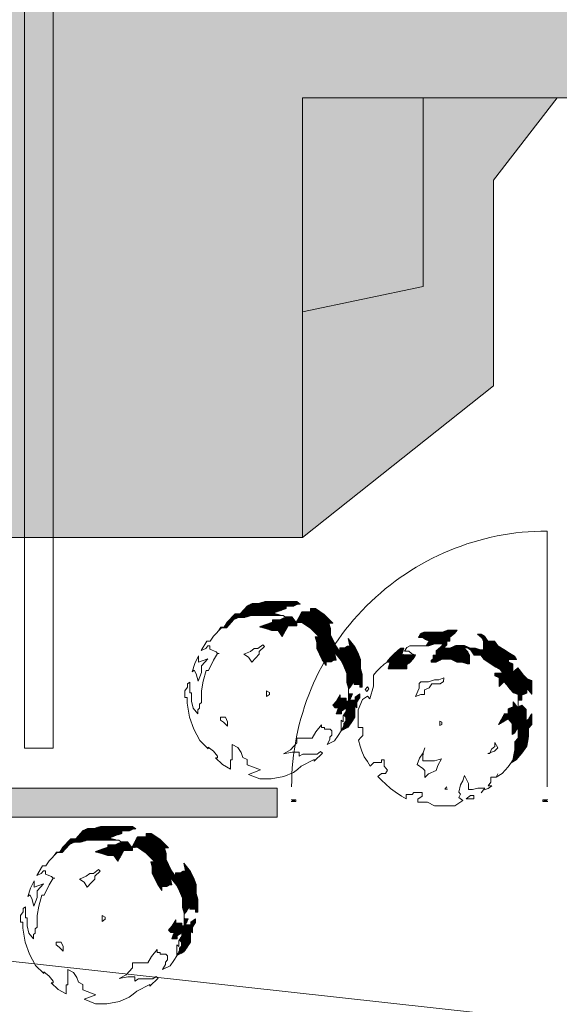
# Model space of a CAD drawing. Header units: millimetres. Extents: x -117530 to 51532, y -61772 to 24900.
# Tile 134 of 175: x -10055 to -8176, y -36134 to -32708. Entities that reach past the tile are written whole.
import ezdxf

# ---------------------------------------------------------------- set-up
doc = ezdxf.new("R2010")
doc.units = ezdxf.units.MM
doc.header["$LTSCALE"] = 254
for name, color, linetype, lineweight in [('aanzicht-borstwering', 7, 'Continuous', 0), ('HATCH_REACTORS', 7, 'Continuous', 0), ('LAYER21', 7, 'Continuous', 0), ('LAYER31', 7, 'Continuous', 0), ('LAYER52', 7, 'Continuous', 0), ('LAYER90', 7, 'Continuous', 0), ('schaduw', 7, 'Continuous', 0)]:
    doc.layers.add(name, color=color, linetype=linetype, lineweight=lineweight)
doc.layers.add('drsn-maaiveld', color=7, linetype='Continuous', lineweight=0, true_color=0x0099ff)
pattern_1 = [(45.0000013, (10.607, -10.607), (10.60660195, -10.6066015), [])]

# ---------------------------------------------------------------- blocks, each defined once
blk = doc.blocks.new('Group-1')
at = {"layer": 'aanzicht-borstwering', "linetype": 'Continuous', "lineweight": 0, "true_color": 0xaaaaaa}
h = blk.add_hatch(color=253, dxfattribs=at)
h.paths.add_polyline_path([(-650362, -221133), (-674621, -221133), (-674621, -263892), (-645303, -263892), (-645303, -264151), (-637368, -264151), (-637368, -258372), (-607025, -258372), (-607025, -250519), (-602819, -249646), (-602819, -243075), (-593502, -243075), (-593502, -247765), (-577297, -247765), (-577297, -219924), (-616282, -219924), (-616282, -218954), (-639366, -218954), (-639366, -218810), (-650362, -218810)])
h.paths.add_polyline_path([(-617351, -249684), (-639221, -249684), (-639221, -245479), (-617351, -245479)])
at = {"layer": 'HATCH_REACTORS', "linetype": 'Continuous', "lineweight": 0}
h = blk.add_hatch(dxfattribs=at)
h.set_pattern_fill('ARKEY_normaala_9_1', style=0, pattern_type=2)
h.set_pattern_definition(pattern_1)
h.paths.add_polyline_path([(-608806, -261084), (-607764, -261084), (-607822, -261064), (-608038, -261007), (-607807, -260920), (-607591, -260848), (-607591, -260762), (-607332, -260762), (-607201, -260697), (-607102, -260690), (-607217, -260604), (-608326, -260604), (-608556, -260676), (-608772, -260676), (-608933, -260748), (-609192, -261036), (-609365, -261036), (-609639, -261324), (-609754, -261496), (-609869, -261496), (-609944, -261620), (-609845, -261516), (-609672, -261516), (-609413, -261228), (-609252, -261156), (-609173, -261156), (-609036, -261156), (-608806, -261084)])
h = blk.add_hatch(dxfattribs=at)
h.set_pattern_fill('ARKEY_normaala_9_1', style=0, pattern_type=2)
h.set_pattern_definition(pattern_1)
h.paths.add_polyline_path([(-605909, -262365), (-605679, -262656), (-605578, -262857), (-605477, -263102), (-605477, -263419), (-605419, -263620), (-605419, -263656), (-605357, -263587), (-605227, -263371), (-605227, -263486), (-605026, -263486), (-605026, -263587), (-604939, -263587), (-604939, -263140), (-604997, -262939), (-604997, -262622), (-605098, -262377), (-605199, -262176), (-605429, -261885), (-605371, -262161), (-605458, -262161), (-605544, -262219), (-605717, -262219), (-605717, -262348), (-605861, -262147), (-605962, -261928), (-606048, -261756), (-606048, -261540), (-606106, -261352), (-605962, -261352), (-606264, -261050), (-606569, -260848), (-606742, -260848), (-606742, -260964), (-607044, -260964), (-607246, -261338), (-607049, -261328), (-606744, -261530), (-606442, -261832), (-606586, -261832), (-606528, -262020), (-606528, -262236), (-606341, -262627), (-606197, -262828), (-606197, -262699), (-606024, -262699), (-605938, -262641), (-605868, -262641), (-605909, -262365)])
h = blk.add_hatch(dxfattribs=at)
h.set_pattern_fill('ARKEY_normaala_9_1', style=0, pattern_type=2)
h.set_pattern_definition(pattern_1)
h.paths.add_polyline_path([(-607726, -261818), (-607524, -261444), (-607222, -261444), (-607222, -261328), (-607246, -261338), (-607390, -261136), (-607606, -261136), (-607582, -261170), (-607668, -261170), (-607812, -261242), (-608071, -261242), (-608071, -261328), (-608287, -261400), (-608518, -261487), (-608302, -261544), (-608086, -261616), (-607870, -261616), (-607726, -261818)])
h = blk.add_hatch(dxfattribs=at)
h.set_pattern_fill('ARKEY_normaala_9_1', style=0, pattern_type=2)
h.set_pattern_definition(pattern_1)
h.paths.add_polyline_path([(-600007, -263385), (-599907, -263500), (-599806, -263644), (-599676, -263776), (-599518, -263834), (-599513, -264031), (-599383, -264031), (-599383, -263858), (-599211, -263786), (-599211, -263613), (-599038, -263829), (-599038, -263354), (-599196, -263296), (-599326, -263164), (-599427, -263020), (-599527, -262905), (-599628, -263006), (-599700, -263078), (-599700, -262920), (-599700, -262776), (-599844, -262704), (-599844, -262617), (-599700, -262617), (-599571, -262617), (-599643, -262502), (-599815, -262401), (-600017, -262272), (-600219, -262142), (-600334, -261984), (-600567, -261984), (-600682, -261811), (-600797, -261739), (-600927, -261739), (-600783, -261868), (-600725, -261984), (-600725, -262286), (-600830, -262280), (-600999, -262228), (-601171, -262228), (-601387, -262128), (-601563, -262128), (-601675, -262128), (-601891, -262228), (-602064, -262228), (-602064, -262171), (-601992, -262113), (-601992, -261984), (-601891, -261984), (-601891, -261840), (-601733, -261710), (-601632, -261595), (-601973, -261603), (-602151, -261667), (-602799, -261667), (-602914, -261724), (-602988, -261854), (-602842, -261854), (-602741, -261926), (-602611, -261984), (-602713, -262147), (-602631, -262147), (-602429, -262075), (-602112, -262075), (-602213, -262190), (-602371, -262320), (-602371, -262464), (-602472, -262464), (-602472, -262593), (-602544, -262651), (-602544, -262708), (-602400, -262708), (-602155, -262608), (-601853, -262608), (-601651, -262708), (-601479, -262708), (-601291, -262766), (-601205, -262766), (-601205, -262464), (-601263, -262348), (-601407, -262219), (-601277, -262219), (-601162, -262291), (-601047, -262464), (-600814, -262464), (-600699, -262622), (-600497, -262752), (-600295, -262881), (-600123, -262982), (-600051, -263097), (-600324, -263097), (-600324, -263184), (-600180, -263256), (-600180, -263558), (-600108, -263486), (-600007, -263385)])
h = blk.add_hatch(dxfattribs=at)
h.set_pattern_fill('ARKEY_normaala_9_1', style=0, pattern_type=2)
h.set_pattern_definition(pattern_1)
h.paths.add_polyline_path([(-604044, -262939), (-603394, -262939), (-603394, -262795), (-603279, -262723), (-603163, -262593), (-603091, -262464), (-603103, -262459), (-603561, -262450), (-603492, -262228), (-603593, -262228), (-603694, -262300), (-603852, -262444), (-603967, -262560), (-604068, -262689), (-604073, -262708), (-603972, -262708), (-604044, -262939)])
h = blk.add_hatch(dxfattribs=at)
h.set_pattern_fill('ARKEY_normaala_9_1', style=0, pattern_type=2)
h.set_pattern_definition(pattern_1)
h.paths.add_polyline_path([(-605506, -264427), (-605596, -264568), (-605573, -264568), (-605515, -264626), (-605515, -264770), (-605587, -264842), (-605587, -264928), (-605679, -265096), (-605429, -264972), (-605299, -264784), (-605199, -264626), (-605199, -264249), (-605127, -264307), (-605127, -264105), (-605026, -263947), (-605026, -263817), (-605184, -263932), (-605184, -264033), (-605371, -264033), (-605285, -263817), (-605400, -263817), (-605419, -263798), (-605419, -264067), (-605506, -264067), (-605506, -263966), (-605707, -263966), (-605707, -263851), (-605837, -264067), (-605967, -264211), (-605880, -264297), (-605765, -264297), (-605851, -264513), (-605664, -264513), (-605664, -264412), (-605506, -264297), (-605506, -264427)])
h = blk.add_hatch(dxfattribs=at)
h.set_pattern_fill('ARKEY_normaala_9_1', style=0, pattern_type=2)
h.set_pattern_definition(pattern_1)
h.paths.add_polyline_path([(-599518, -265360), (-599633, -265490), (-599633, -265778), (-599698, -266122), (-599762, -266213), (-599585, -266107), (-599383, -265876), (-599211, -265632), (-599153, -265298), (-599153, -265010), (-599038, -264880), (-599038, -264506), (-599095, -264592), (-599153, -264693), (-599239, -264751), (-599239, -264362), (-599383, -264204), (-599518, -264285), (-599518, -264410), (-599518, -264309), (-599691, -264111), (-599691, -264266), (-599863, -264338), (-599863, -264511), (-599993, -264511), (-600195, -264885), (-599863, -264684), (-599719, -264842), (-599719, -265000), (-599719, -265231), (-599633, -265173), (-599575, -265072), (-599518, -264986), (-599518, -265159), (-599518, -265360)])
h = blk.add_hatch(dxfattribs=at)
h.set_pattern_fill('ARKEY_normaala_9_1', style=0, pattern_type=2)
h.set_pattern_definition(pattern_1)
h.paths.add_polyline_path([(-614527, -268908), (-613486, -268908), (-613543, -268888), (-613759, -268831), (-613529, -268744), (-613313, -268672), (-613313, -268586), (-613054, -268586), (-612923, -268521), (-612823, -268514), (-612939, -268428), (-614047, -268428), (-614278, -268500), (-614494, -268500), (-614655, -268572), (-614914, -268860), (-615087, -268860), (-615360, -269148), (-615475, -269320), (-615591, -269320), (-615666, -269444), (-615567, -269340), (-615394, -269340), (-615135, -269052), (-614974, -268980), (-614895, -268980), (-614758, -268980), (-614527, -268908)])
h = blk.add_hatch(dxfattribs=at)
h.set_pattern_fill('ARKEY_normaala_9_1', style=0, pattern_type=2)
h.set_pattern_definition(pattern_1)
h.paths.add_polyline_path([(-611631, -270189), (-611400, -270480), (-611299, -270681), (-611199, -270926), (-611199, -271243), (-611141, -271444), (-611141, -271480), (-611079, -271411), (-610949, -271195), (-610949, -271310), (-610747, -271310), (-610747, -271411), (-610661, -271411), (-610661, -270964), (-610719, -270763), (-610719, -270446), (-610819, -270201), (-610920, -270000), (-611151, -269709), (-611093, -269985), (-611179, -269985), (-611266, -270043), (-611439, -270043), (-611439, -270172), (-611583, -269971), (-611683, -269752), (-611770, -269580), (-611770, -269364), (-611827, -269176), (-611683, -269176), (-611986, -268874), (-612291, -268672), (-612463, -268672), (-612463, -268788), (-612766, -268788), (-612967, -269162), (-612771, -269152), (-612466, -269354), (-612163, -269656), (-612307, -269656), (-612250, -269844), (-612250, -270060), (-612063, -270451), (-611919, -270652), (-611919, -270523), (-611746, -270523), (-611659, -270465), (-611590, -270465), (-611631, -270189)])
h = blk.add_hatch(dxfattribs=at)
h.set_pattern_fill('ARKEY_normaala_9_1', style=0, pattern_type=2)
h.set_pattern_definition(pattern_1)
h.paths.add_polyline_path([(-613447, -269642), (-613246, -269268), (-612943, -269268), (-612943, -269152), (-612967, -269162), (-613111, -268960), (-613327, -268960), (-613303, -268994), (-613390, -268994), (-613534, -269066), (-613793, -269066), (-613793, -269152), (-614009, -269224), (-614239, -269311), (-614023, -269368), (-613807, -269440), (-613591, -269440), (-613447, -269642)])
h = blk.add_hatch(dxfattribs=at)
h.set_pattern_fill('ARKEY_normaala_9_1', style=0, pattern_type=2)
h.set_pattern_definition(pattern_1)
h.paths.add_polyline_path([(-611227, -272251), (-611318, -272392), (-611295, -272392), (-611237, -272450), (-611237, -272594), (-611309, -272666), (-611309, -272752), (-611400, -272920), (-611151, -272796), (-611021, -272608), (-610920, -272450), (-610920, -272073), (-610848, -272131), (-610848, -271929), (-610747, -271771), (-610747, -271641), (-610906, -271756), (-610906, -271857), (-611093, -271857), (-611007, -271641), (-611122, -271641), (-611141, -271622), (-611141, -271891), (-611227, -271891), (-611227, -271790), (-611429, -271790), (-611429, -271675), (-611559, -271891), (-611688, -272035), (-611602, -272121), (-611487, -272121), (-611573, -272337), (-611386, -272337), (-611386, -272236), (-611227, -272121), (-611227, -272251)])
at = {"layer": 'schaduw', "linetype": 'Continuous', "lineweight": 0, "true_color": 0x000000}
blk.add_hatch(color=178, dxfattribs=at).paths.add_polyline_path([(-607025, -258372), (-600370, -253101), (-600370, -245940), (-598160, -243075), (-602819, -243075), (-602819, -249646), (-607025, -250519)])
at = {"layer": 'aanzicht-borstwering', "color": 17, "lineweight": 0, "elevation": -28800}
blk.add_lwpolyline([(-650362, -221133), (-674621, -221133), (-674621, -263892), (-645303, -263892), (-645303, -264151), (-637368, -264151), (-637368, -258372), (-607025, -258372), (-607025, -250519), (-602819, -249646), (-602819, -243075), (-593502, -243075), (-593502, -247765), (-577297, -247765), (-577297, -219924), (-616282, -219924), (-616282, -218954), (-639366, -218954), (-639366, -218810), (-650362, -218810)], close=True, dxfattribs=at)
at = {"layer": 'HATCH_REACTORS', "color": 17, "lineweight": 0, "flags": 128}
for points in [[(-608806, -261084), (-607764, -261084), (-607822, -261064), (-608038, -261007), (-607807, -260920), (-607591, -260848), (-607591, -260762), (-607332, -260762), (-607201, -260697), (-607102, -260690), (-607217, -260604), (-608326, -260604), (-608556, -260676), (-608772, -260676), (-608933, -260748), (-609192, -261036), (-609365, -261036), (-609639, -261324), (-609754, -261496), (-609869, -261496), (-609944, -261620), (-609845, -261516), (-609672, -261516), (-609413, -261228), (-609252, -261156), (-609173, -261156), (-609036, -261156), (-608806, -261084)], [(-605909, -262365), (-605679, -262656), (-605578, -262857), (-605477, -263102), (-605477, -263419), (-605419, -263620), (-605419, -263656), (-605357, -263587), (-605227, -263371), (-605227, -263486), (-605026, -263486), (-605026, -263587), (-604939, -263587), (-604939, -263140), (-604997, -262939), (-604997, -262622), (-605098, -262377), (-605199, -262176), (-605429, -261885), (-605371, -262161), (-605458, -262161), (-605544, -262219), (-605717, -262219), (-605717, -262348), (-605861, -262147), (-605962, -261928), (-606048, -261756), (-606048, -261540), (-606106, -261352), (-605962, -261352), (-606264, -261050), (-606569, -260848), (-606742, -260848), (-606742, -260964), (-607044, -260964), (-607246, -261338), (-607049, -261328), (-606744, -261530), (-606442, -261832), (-606586, -261832), (-606528, -262020), (-606528, -262236), (-606341, -262627), (-606197, -262828), (-606197, -262699), (-606024, -262699), (-605938, -262641), (-605868, -262641), (-605909, -262365)], [(-607726, -261818), (-607524, -261444), (-607222, -261444), (-607222, -261328), (-607246, -261338), (-607390, -261136), (-607606, -261136), (-607582, -261170), (-607668, -261170), (-607812, -261242), (-608071, -261242), (-608071, -261328), (-608287, -261400), (-608518, -261487), (-608302, -261544), (-608086, -261616), (-607870, -261616), (-607726, -261818)], [(-600007, -263385), (-599907, -263500), (-599806, -263644), (-599676, -263776), (-599518, -263834), (-599513, -264031), (-599383, -264031), (-599383, -263858), (-599211, -263786), (-599211, -263613), (-599038, -263829), (-599038, -263354), (-599196, -263296), (-599326, -263164), (-599427, -263020), (-599527, -262905), (-599628, -263006), (-599700, -263078), (-599700, -262920), (-599700, -262776), (-599844, -262704), (-599844, -262617), (-599700, -262617), (-599571, -262617), (-599643, -262502), (-599815, -262401), (-600017, -262272), (-600219, -262142), (-600334, -261984), (-600567, -261984), (-600682, -261811), (-600797, -261739), (-600927, -261739), (-600783, -261868), (-600725, -261984), (-600725, -262286), (-600830, -262280), (-600999, -262228), (-601171, -262228), (-601387, -262128), (-601563, -262128), (-601675, -262128), (-601891, -262228), (-602064, -262228), (-602064, -262171), (-601992, -262113), (-601992, -261984), (-601891, -261984), (-601891, -261840), (-601733, -261710), (-601632, -261595), (-601973, -261603), (-602151, -261667), (-602799, -261667), (-602914, -261724), (-602988, -261854), (-602842, -261854), (-602741, -261926), (-602611, -261984), (-602713, -262147), (-602631, -262147), (-602429, -262075), (-602112, -262075), (-602213, -262190), (-602371, -262320), (-602371, -262464), (-602472, -262464), (-602472, -262593), (-602544, -262651), (-602544, -262708), (-602400, -262708), (-602155, -262608), (-601853, -262608), (-601651, -262708), (-601479, -262708), (-601291, -262766), (-601205, -262766), (-601205, -262464), (-601263, -262348), (-601407, -262219), (-601277, -262219), (-601162, -262291), (-601047, -262464), (-600814, -262464), (-600699, -262622), (-600497, -262752), (-600295, -262881), (-600123, -262982), (-600051, -263097), (-600324, -263097), (-600324, -263184), (-600180, -263256), (-600180, -263558), (-600108, -263486), (-600007, -263385)], [(-604044, -262939), (-603394, -262939), (-603394, -262795), (-603279, -262723), (-603163, -262593), (-603091, -262464), (-603103, -262459), (-603561, -262450), (-603492, -262228), (-603593, -262228), (-603694, -262300), (-603852, -262444), (-603967, -262560), (-604068, -262689), (-604073, -262708), (-603972, -262708), (-604044, -262939)], [(-605506, -264427), (-605596, -264568), (-605573, -264568), (-605515, -264626), (-605515, -264770), (-605587, -264842), (-605587, -264928), (-605679, -265096), (-605429, -264972), (-605299, -264784), (-605199, -264626), (-605199, -264249), (-605127, -264307), (-605127, -264105), (-605026, -263947), (-605026, -263817), (-605184, -263932), (-605184, -264033), (-605371, -264033), (-605285, -263817), (-605400, -263817), (-605419, -263798), (-605419, -264067), (-605506, -264067), (-605506, -263966), (-605707, -263966), (-605707, -263851), (-605837, -264067), (-605967, -264211), (-605880, -264297), (-605765, -264297), (-605851, -264513), (-605664, -264513), (-605664, -264412), (-605506, -264297), (-605506, -264427)], [(-599518, -265360), (-599633, -265490), (-599633, -265778), (-599698, -266122), (-599762, -266213), (-599585, -266107), (-599383, -265876), (-599211, -265632), (-599153, -265298), (-599153, -265010), (-599038, -264880), (-599038, -264506), (-599095, -264592), (-599153, -264693), (-599239, -264751), (-599239, -264362), (-599383, -264204), (-599518, -264285), (-599518, -264410), (-599518, -264309), (-599691, -264111), (-599691, -264266), (-599863, -264338), (-599863, -264511), (-599993, -264511), (-600195, -264885), (-599863, -264684), (-599719, -264842), (-599719, -265000), (-599719, -265231), (-599633, -265173), (-599575, -265072), (-599518, -264986), (-599518, -265159), (-599518, -265360)], [(-614527, -268908), (-613486, -268908), (-613543, -268888), (-613759, -268831), (-613529, -268744), (-613313, -268672), (-613313, -268586), (-613054, -268586), (-612923, -268521), (-612823, -268514), (-612939, -268428), (-614047, -268428), (-614278, -268500), (-614494, -268500), (-614655, -268572), (-614914, -268860), (-615087, -268860), (-615360, -269148), (-615475, -269320), (-615591, -269320), (-615666, -269444), (-615567, -269340), (-615394, -269340), (-615135, -269052), (-614974, -268980), (-614895, -268980), (-614758, -268980), (-614527, -268908)], [(-611631, -270189), (-611400, -270480), (-611299, -270681), (-611199, -270926), (-611199, -271243), (-611141, -271444), (-611141, -271480), (-611079, -271411), (-610949, -271195), (-610949, -271310), (-610747, -271310), (-610747, -271411), (-610661, -271411), (-610661, -270964), (-610719, -270763), (-610719, -270446), (-610819, -270201), (-610920, -270000), (-611151, -269709), (-611093, -269985), (-611179, -269985), (-611266, -270043), (-611439, -270043), (-611439, -270172), (-611583, -269971), (-611683, -269752), (-611770, -269580), (-611770, -269364), (-611827, -269176), (-611683, -269176), (-611986, -268874), (-612291, -268672), (-612463, -268672), (-612463, -268788), (-612766, -268788), (-612967, -269162), (-612771, -269152), (-612466, -269354), (-612163, -269656), (-612307, -269656), (-612250, -269844), (-612250, -270060), (-612063, -270451), (-611919, -270652), (-611919, -270523), (-611746, -270523), (-611659, -270465), (-611590, -270465), (-611631, -270189)], [(-613447, -269642), (-613246, -269268), (-612943, -269268), (-612943, -269152), (-612967, -269162), (-613111, -268960), (-613327, -268960), (-613303, -268994), (-613390, -268994), (-613534, -269066), (-613793, -269066), (-613793, -269152), (-614009, -269224), (-614239, -269311), (-614023, -269368), (-613807, -269440), (-613591, -269440), (-613447, -269642)], [(-611227, -272251), (-611318, -272392), (-611295, -272392), (-611237, -272450), (-611237, -272594), (-611309, -272666), (-611309, -272752), (-611400, -272920), (-611151, -272796), (-611021, -272608), (-610920, -272450), (-610920, -272073), (-610848, -272131), (-610848, -271929), (-610747, -271771), (-610747, -271641), (-610906, -271756), (-610906, -271857), (-611093, -271857), (-611007, -271641), (-611122, -271641), (-611141, -271622), (-611141, -271891), (-611227, -271891), (-611227, -271790), (-611429, -271790), (-611429, -271675), (-611559, -271891), (-611688, -272035), (-611602, -272121), (-611487, -272121), (-611573, -272337), (-611386, -272337), (-611386, -272236), (-611227, -272121), (-611227, -272251)]]:
    blk.add_lwpolyline(points, close=True, dxfattribs=at)
at = {"layer": 'LAYER21', "color": 17, "linetype": 'Continuous', "lineweight": 0}
for p, q in [((-604937, -264007, -28800), (-605081, -264367, -28800)), ((-682781, -265870, -28800), (-558097, -279646, -28800))]:
    blk.add_line(p, q, dxfattribs=at)
at = {"layer": 'LAYER21', "color": 17, "linetype": 'Continuous', "lineweight": 0, "flags": 128}
for points in [[(-608907, -266618), (-608503, -266776), (-608115, -266776), (-607668, -266690), (-607337, -266546), (-607337, -266546), (-607193, -266445), (-607063, -266330), (-606615, -266100), (-606615, -266157), (-606327, -265884), (-606399, -265826), (-606514, -265912), (-607006, -265912), (-607135, -265984), (-607135, -265840), (-607380, -265840), (-607683, -265898), (-607438, -265768), (-607222, -265524), (-607222, -265351), (-606687, -265351), (-606557, -265135), (-606355, -264888), (-606355, -264988), (-606255, -264988), (-606255, -265048), (-606053, -265048), (-605995, -265106), (-605995, -265250), (-606067, -265322), (-606067, -265408), (-606168, -265581), (-605909, -265452), (-605779, -265264), (-605679, -265106), (-605679, -264729), (-605607, -264787), (-605607, -264585), (-605506, -264427), (-605506, -264297), (-605664, -264412), (-605664, -264513), (-605851, -264513), (-605765, -264297), (-605880, -264297), (-605967, -264211), (-605837, -264067), (-605707, -263851), (-605707, -263966), (-605506, -263966), (-605506, -264067), (-605419, -264067), (-605419, -263620), (-605477, -263419), (-605477, -263347), (-605477, -263102), (-605578, -262857), (-605679, -262656), (-605909, -262365), (-605851, -262641), (-605938, -262641), (-606024, -262699), (-606197, -262699), (-606197, -262828), (-606341, -262627), (-606528, -262236), (-606528, -262020), (-606586, -261832), (-606442, -261832), (-606744, -261530), (-607049, -261328), (-607222, -261328), (-607222, -261444), (-607524, -261444), (-607726, -261818), (-607870, -261616), (-608086, -261616), (-608302, -261544), (-608518, -261487), (-608287, -261400), (-608071, -261328), (-608071, -261242), (-607812, -261242), (-607668, -261170), (-607582, -261170), (-607697, -261084), (-608806, -261084), (-609036, -261156), (-609252, -261156), (-609413, -261228), (-609672, -261516), (-609845, -261516), (-610119, -261804), (-610234, -261976), (-610349, -261976), (-610551, -262308), (-610392, -262236), (-610320, -262149), (-610248, -262149), (-610248, -262264), (-610032, -262351), (-609975, -262408)], [(-601435, -267523), (-601579, -267422), (-601522, -267307), (-601579, -267235), (-601522, -266976), (-601435, -266846), (-601378, -266659), (-601248, -266932), (-601248, -267148), (-601104, -267148), (-600915, -267091), (-600670, -267091), (-600799, -267264), (-600729, -267169), (-600555, -267105), (-600425, -267019), (-600555, -267019), (-600468, -266889), (-600468, -266716), (-600281, -266716), (-600223, -266601), (-600281, -266716), (-600065, -266587), (-599863, -266356), (-599691, -266112), (-599633, -265778), (-599633, -265490), (-599518, -265360), (-599518, -264986), (-599575, -265072), (-599633, -265173), (-599719, -265231), (-599719, -264842), (-599863, -264684), (-600195, -264885), (-599993, -264511), (-599863, -264511), (-599863, -264338), (-599691, -264266), (-599691, -264093), (-599518, -264309), (-599518, -264410), (-599518, -263834), (-599676, -263776), (-599806, -263644), (-599907, -263500), (-600007, -263385), (-600108, -263486), (-600180, -263558), (-600180, -263256), (-600324, -263184), (-600324, -263097), (-600051, -263097), (-600123, -262982), (-600295, -262881), (-600699, -262622), (-600814, -262464), (-601047, -262464), (-601162, -262291), (-601277, -262219), (-601407, -262219), (-601263, -262348), (-601205, -262464), (-601205, -262766), (-601291, -262766), (-601479, -262708), (-601651, -262708), (-601853, -262608), (-602155, -262608), (-602371, -262708), (-602544, -262708), (-602544, -262651), (-602472, -262593), (-602472, -262464), (-602371, -262464), (-602371, -262320), (-602213, -262190), (-602112, -262075), (-602429, -262075), (-602631, -262147), (-603279, -262147), (-603394, -262204), (-603468, -262334), (-603322, -262334), (-603221, -262406), (-603091, -262464), (-603163, -262593), (-603279, -262723), (-603394, -262795), (-603394, -262939), (-604044, -262939), (-603972, -262708), (-604073, -262708), (-604174, -262780), (-604332, -262924), (-604447, -263040), (-604548, -263169), (-604548, -263544), (-604678, -263992), (-604764, -263892), (-604937, -264007)], [(-609917, -262408), (-609975, -262408), (-610119, -262641), (-610291, -263001), (-610378, -263001), (-610479, -263376), (-610536, -263707), (-610536, -264110), (-610608, -264168), (-610608, -264312), (-610666, -264369), (-610666, -264513), (-610824, -264312), (-610882, -264067), (-610882, -263779), (-610939, -263779), (-610939, -263779), (-610939, -263404), (-611026, -263462), (-611026, -263577), (-611112, -263707), (-611112, -263937), (-611040, -263937), (-611040, -264139), (-611040, -264139), (-610954, -264628), (-610810, -265048), (-610594, -265437), (-610306, -265725), (-610306, -265668), (-610119, -265812), (-609975, -265984), (-609975, -266042), (-610047, -266042), (-610047, -266042), (-609802, -266272), (-609528, -266431), (-609528, -266114), (-609471, -266114), (-609471, -265581), (-609267, -265682), (-609151, -265855), (-609094, -266028), (-608950, -266100), (-608950, -266287), (-608489, -266460), (-608907, -266618)], [(-608791, -262713), (-608662, -262569), (-608532, -262437), (-608532, -262336), (-608345, -262164), (-608403, -262106), (-608575, -262236), (-608705, -262236), (-608835, -262336), (-609065, -262437), (-608907, -262538), (-608791, -262713)], [(-610651, -263376), (-610536, -263073), (-610536, -262843), (-610320, -262598), (-610637, -262713), (-610637, -262495), (-610767, -262756), (-610867, -263044), (-610795, -262987), (-610723, -263116), (-610651, -263376)], [(-602098, -263256), (-602271, -263328), (-602429, -263328), (-602631, -263400), (-602904, -263400), (-602962, -263457), (-602962, -263616), (-603091, -263906), (-602904, -263834), (-602775, -263834), (-602775, -263676), (-602616, -263601), (-602515, -263472), (-602227, -263472), (-602112, -263385), (-602098, -263256)], [(-608273, -263707), (-608273, -263908), (-608172, -263836), (-608172, -263764), (-608273, -263707)], [(-604764, -263572), (-604836, -263661), (-604779, -263733), (-604707, -263644), (-604764, -263572)], [(-605081, -264367), (-605081, -264986), (-604923, -264986), (-604923, -265260), (-604995, -265332), (-605067, -265432), (-605009, -265634), (-604951, -265807), (-604879, -266008), (-604764, -266169), (-604663, -266328), (-604534, -266198), (-604275, -266198), (-604275, -266112), (-604174, -266112), (-604174, -266328), (-604059, -266472), (-604131, -266587), (-604275, -266587), (-604404, -266688), (-604260, -266832), (-604131, -266947), (-603958, -267105), (-603799, -267220), (-603569, -267379), (-603411, -267465), (-603411, -267321), (-603207, -267321), (-603149, -267249), (-602861, -267249), (-602861, -267379), (-603005, -267480), (-603005, -267580), (-602674, -267580), (-602429, -267710), (-601723, -267710), (-601435, -267523)], [(-609701, -264628), (-609874, -264628), (-609874, -264729), (-609773, -264801), (-609629, -264945), (-609629, -264787), (-609701, -264628)], [(-602242, -264770), (-602242, -264914), (-602170, -264878), (-602170, -264799), (-602242, -264770)], [(-602760, -265692), (-602818, -265864), (-602947, -266052), (-603034, -266270), (-602832, -266414), (-602760, -266486), (-602760, -266731), (-602631, -266601), (-602371, -266486), (-602314, -266313), (-602184, -266080), (-602429, -266140), (-602832, -266140), (-602832, -266023), (-602818, -265864)], [(-600324, -265504), (-600324, -265648), (-600439, -265735), (-600497, -265893), (-600569, -265893), (-600339, -265807), (-600223, -265692), (-600324, -265504)], [(-601997, -267048), (-602069, -267134), (-601968, -267134), (-601968, -267134)], [(-601320, -267465), (-601191, -267465), (-601191, -267465), (-601061, -267465), (-601061, -267350), (-601176, -267350), (-601320, -267465)], [(-614628, -274442), (-614225, -274600), (-613836, -274600), (-613390, -274514), (-613059, -274370), (-613059, -274370), (-612915, -274269), (-612785, -274154), (-612336, -273924), (-612336, -273981), (-612048, -273708), (-612120, -273650), (-612235, -273736), (-612727, -273736), (-612857, -273808), (-612857, -273664), (-613102, -273664), (-613404, -273722), (-613159, -273592), (-612943, -273348), (-612943, -273175), (-612408, -273175), (-612279, -272959), (-612077, -272712), (-612077, -272812), (-611976, -272812), (-611976, -272872), (-611775, -272872), (-611717, -272930), (-611717, -273074), (-611789, -273146), (-611789, -273232), (-611890, -273405), (-611631, -273276), (-611501, -273088), (-611400, -272930), (-611400, -272553), (-611328, -272611), (-611328, -272409), (-611227, -272251), (-611227, -272121), (-611386, -272236), (-611386, -272337), (-611573, -272337), (-611487, -272121), (-611602, -272121), (-611688, -272035), (-611559, -271891), (-611429, -271675), (-611429, -271790), (-611227, -271790), (-611227, -271891), (-611141, -271891), (-611141, -271444), (-611199, -271243), (-611199, -271171), (-611199, -270926), (-611299, -270681), (-611400, -270480), (-611631, -270189), (-611573, -270465), (-611659, -270465), (-611746, -270523), (-611919, -270523), (-611919, -270652), (-612063, -270451), (-612250, -270060), (-612250, -269844), (-612307, -269656), (-612163, -269656), (-612466, -269354), (-612771, -269152), (-612943, -269152), (-612943, -269268), (-613246, -269268), (-613447, -269642), (-613591, -269440), (-613807, -269440), (-614023, -269368), (-614239, -269311), (-614009, -269224), (-613793, -269152), (-613793, -269066), (-613534, -269066), (-613390, -268994), (-613303, -268994), (-613419, -268908), (-614527, -268908), (-614758, -268980), (-614974, -268980), (-615135, -269052), (-615394, -269340), (-615567, -269340), (-615840, -269628), (-615955, -269800), (-616071, -269800), (-616272, -270132), (-616114, -270060), (-616042, -269973), (-615970, -269973), (-615970, -270088), (-615754, -270175), (-615696, -270232)], [(-614513, -270537), (-614383, -270393), (-614254, -270261), (-614254, -270160), (-614067, -269988), (-614124, -269930), (-614297, -270060), (-614427, -270060), (-614556, -270160), (-614787, -270261), (-614628, -270362), (-614513, -270537)], [(-615639, -270232), (-615696, -270232), (-615840, -270465), (-616013, -270825), (-616099, -270825), (-616200, -271200), (-616258, -271531), (-616258, -271934), (-616330, -271992), (-616330, -272136), (-616387, -272193), (-616387, -272337), (-616546, -272136), (-616603, -271891), (-616603, -271603), (-616661, -271603), (-616661, -271603), (-616661, -271228), (-616747, -271286), (-616747, -271401), (-616834, -271531), (-616834, -271761), (-616762, -271761), (-616762, -271963), (-616762, -271963), (-616675, -272452), (-616531, -272872), (-616315, -273261), (-616027, -273549), (-616027, -273492), (-615840, -273636), (-615696, -273808), (-615696, -273866), (-615768, -273866), (-615768, -273866), (-615523, -274096), (-615250, -274255), (-615250, -273938), (-615192, -273938), (-615192, -273405), (-614988, -273506), (-614873, -273679), (-614815, -273852), (-614671, -273924), (-614671, -274111), (-614211, -274284), (-614628, -274442)], [(-616373, -271200), (-616258, -270897), (-616258, -270667), (-616042, -270422), (-616359, -270537), (-616359, -270319), (-616488, -270580), (-616589, -270868), (-616517, -270811), (-616445, -270940), (-616373, -271200)], [(-613995, -271531), (-613995, -271732), (-613894, -271660), (-613894, -271588), (-613995, -271531)], [(-615423, -272452), (-615595, -272452), (-615595, -272553), (-615495, -272625), (-615351, -272769), (-615351, -272611), (-615423, -272452)]]:
    blk.add_lwpolyline(points, dxfattribs=at)
at = {"layer": 'LAYER52', "color": 17, "linetype": 'Continuous', "lineweight": 0, "flags": 128}
blk.add_lwpolyline([(-607025, -250519), (-607025, -243075), (-602819, -243075)], dxfattribs=at)
at = {"layer": 'LAYER90', "color": 17, "linetype": 'Continuous', "lineweight": 0, "flags": 128}
for points in [[(-606341, -262279), (-606211, -262279), (-606283, -262164), (-606341, -262279)], [(-599547, -264597), (-599547, -264684), (-599547, -264770), (-599547, -264684), (-599489, -264684), (-599547, -264597)], [(-612063, -270103), (-611933, -270103), (-612005, -269988), (-612063, -270103)]]:
    blk.add_lwpolyline(points, dxfattribs=at)
at = {"layer": 'schaduw', "color": 17, "lineweight": 0, "flags": 128}
blk.add_lwpolyline([(-607025, -258372), (-600370, -253101), (-600370, -245940), (-598160, -243075), (-602819, -243075), (-602819, -249646), (-607025, -250519)], close=True, dxfattribs=at)

msp = doc.modelspace()

# ---------------------------------------------------------------- hatches: boundary and pattern name
at = {"layer": 'HATCH_REACTORS', "linetype": 'Continuous', "lineweight": 0}
msp.add_hatch(color=7, dxfattribs=at).paths.add_polyline_path([(-11668.2, -35382.1), (-9158.2, -35382.1), (-9158.2, -35482.1), (-11668.2, -35482.1)])

# ---------------------------------------------------------------- linework, layer by layer
at = {"layer": 'HATCH_REACTORS', "color": 2, "lineweight": 0, "flags": 128}
msp.add_lwpolyline([(-11668.2, -35382.1), (-9158.2, -35382.1), (-9158.2, -35482.1), (-11668.2, -35482.1)], close=True, dxfattribs=at)
at = {"layer": 'LAYER21', "color": 2, "linetype": 'Continuous', "lineweight": 0, "flags": 128}
msp.add_lwpolyline([(-10038.2, -35242.1), (-10038.2, -29442.1), (-9938.2, -29442.1), (-9938.2, -35242.1), (-10038.2, -35242.1)], dxfattribs=at)
at = {"layer": 'LAYER31', "color": 2, "linetype": 'Continuous', "lineweight": 0, "elevation": -28800}
msp.add_lwpolyline([(-9108.2, -35377.1, -0.414214), (-8218.2, -34487.1), (-8218.2, -35377.1)], format="xyb", dxfattribs=at)
at = {"layer": 'LAYER31', "color": 2, "linetype": 'Continuous', "lineweight": 0, "flags": 128}
for points in [[(-9093.2, -35422.1), (-9110.2, -35422.1), (-9093.2, -35428.1), (-9110.2, -35428.1), (-9093.2, -35422.1), (-9093.2, -35428.1)], [(-8233.2, -35422.1), (-8216.7, -35422.1), (-8233.2, -35428.1), (-8216.7, -35428.1), (-8233.2, -35422.1), (-8233.2, -35428.1)]]:
    msp.add_lwpolyline(points, dxfattribs=at)

# ---------------------------------------------------------------- block references
at = {"layer": 'drsn-maaiveld', "color": 7, "xscale": 0.1, "yscale": 0.1, "zscale": 0.1}
msp.add_blockref('Group-1', (51631.8, -8672.1, -6000), dxfattribs=at)

doc.saveas('drawing.dxf')
